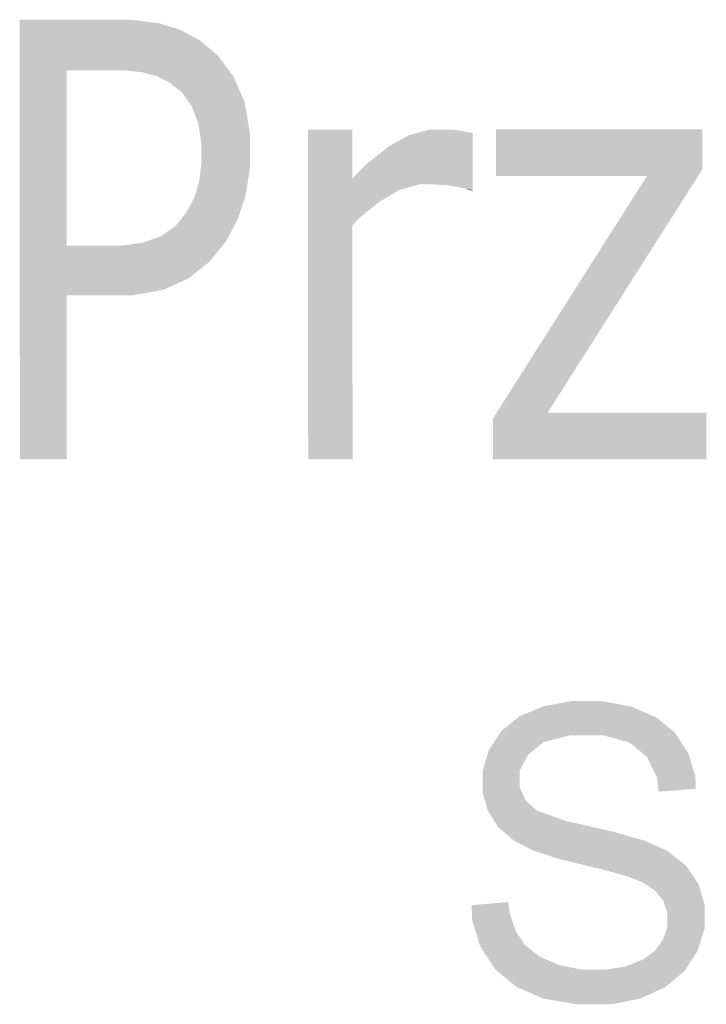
# Model space of a CAD drawing. Header units: millimetres. Extents: x 1814 to 94182, y 11562 to 49454.
# Tile 150 of 256: x 12608 to 12631, y 26207 to 26241. Entities that reach past the tile are written whole.
import ezdxf

# ---------------------------------------------------------------- set-up
doc = ezdxf.new("R2010")
doc.units = ezdxf.units.MM
doc.layers.add('LinkedObject', color=1, linetype='Continuous', lineweight=0)

msp = doc.modelspace()

# ---------------------------------------------------------------- hatches: boundary and pattern name
at = {"layer": 'LinkedObject'}
for points in [[(12611.195, 26238.89), (12608.018, 26240.614), (12611.273, 26240.615)], [(12609.615, 26238.889), (12608.024, 26225.614), (12608.018, 26240.614)], [(12609.615, 26238.889), (12608.018, 26240.614), (12611.195, 26238.89)], [(12611.273, 26240.615), (12611.574, 26238.89), (12611.195, 26238.89)], [(12611.813, 26240.615), (12611.574, 26238.89), (12611.273, 26240.615)], [(12611.574, 26238.89), (12611.813, 26240.615), (12612.201, 26238.822)], [(12612.201, 26238.822), (12611.813, 26240.615), (12612.728, 26240.502)], [(12612.201, 26238.822), (12612.728, 26240.502), (12612.449, 26238.754)], [(12612.449, 26238.754), (12612.728, 26240.502), (12613.103, 26240.389)], [(12612.449, 26238.754), (12613.103, 26240.389), (12612.697, 26238.687)], [(12613.103, 26240.389), (12613.139, 26238.463), (12612.697, 26238.687)], [(12613.477, 26240.276), (12613.139, 26238.463), (12613.103, 26240.389)], [(12614.142, 26239.921), (12613.139, 26238.463), (12613.477, 26240.276)], [(12614.432, 26239.679), (12613.139, 26238.463), (12614.142, 26239.921)], [(12613.139, 26238.463), (12614.432, 26239.679), (12613.332, 26238.307)], [(12614.432, 26239.679), (12613.554, 26238.126), (12613.332, 26238.307)], [(12613.554, 26238.126), (12614.432, 26239.679), (12613.885, 26237.659)], [(12613.885, 26237.659), (12614.432, 26239.679), (12615.492, 26238.25)], [(12615.305, 26238.678), (12614.432, 26239.679), (12614.775, 26239.393)], [(12615.492, 26238.25), (12614.432, 26239.679), (12615.305, 26238.678)], [(12609.617, 26232.904), (12608.024, 26225.614), (12609.615, 26238.889)], [(12615.492, 26238.25), (12613.994, 26237.372), (12613.885, 26237.659)], [(12613.994, 26237.372), (12615.492, 26238.25), (12614.103, 26237.085)], [(12614.103, 26237.085), (12615.492, 26238.25), (12614.212, 26236.411)], [(12614.212, 26236.411), (12615.492, 26238.25), (12615.868, 26236.085)], [(12615.868, 26236.74), (12615.492, 26238.25), (12615.68, 26237.822)], [(12615.868, 26236.085), (12615.492, 26238.25), (12615.868, 26236.74)], [(12619.36, 26235.206), (12617.848, 26236.867), (12619.36, 26236.868)], [(12617.848, 26236.867), (12619.361, 26233.603), (12617.852, 26225.617)], [(12619.361, 26233.603), (12617.848, 26236.867), (12619.663, 26233.911)], [(12617.848, 26236.867), (12619.36, 26235.206), (12619.663, 26233.911)], [(12621.622, 26234.994), (12620.952, 26236.491), (12621.297, 26236.68)], [(12622.359, 26236.869), (12621.297, 26236.68), (12622, 26236.869)], [(12622.19, 26234.994), (12621.297, 26236.68), (12622.359, 26236.869)], [(12621.622, 26234.994), (12621.297, 26236.68), (12621.973, 26234.994)], [(12621.973, 26234.994), (12621.297, 26236.68), (12622.19, 26234.994)], [(12622.19, 26234.994), (12622.359, 26236.869), (12622.567, 26234.971)], [(12622.567, 26234.971), (12622.359, 26236.869), (12622.557, 26236.869)], [(12622.557, 26236.869), (12622.727, 26234.948), (12622.567, 26234.971)], [(12622.843, 26236.857), (12622.727, 26234.948), (12622.557, 26236.869)], [(12622.727, 26234.948), (12622.843, 26236.857), (12623.02, 26236.831)], [(12622.727, 26234.948), (12623.02, 26236.831), (12622.886, 26234.925)], [(12622.886, 26234.925), (12623.02, 26236.831), (12623.286, 26236.784)], [(12622.886, 26234.925), (12623.286, 26236.784), (12623.214, 26234.851)], [(12623.214, 26234.851), (12623.286, 26236.784), (12623.464, 26236.748)], [(12623.214, 26234.851), (12623.464, 26236.748), (12623.464, 26234.799)], [(12631.288, 26236.872), (12629.4, 26235.282), (12624.256, 26236.87)], [(12624.256, 26236.87), (12629.4, 26235.282), (12624.256, 26235.28)], [(12631.288, 26235.507), (12629.4, 26235.282), (12631.288, 26236.872)], [(12614.212, 26236.411), (12615.868, 26236.085), (12614.212, 26236.024)], [(12620.952, 26236.491), (12621.622, 26234.994), (12620.607, 26236.302)], [(12615.868, 26236.085), (12614.212, 26235.692), (12614.212, 26236.024)], [(12615.868, 26235.587), (12614.212, 26235.692), (12615.868, 26236.085)], [(12620.607, 26236.302), (12621.622, 26234.994), (12619.812, 26235.66)], [(12614.212, 26235.692), (12615.868, 26235.587), (12614.134, 26235.094)], [(12620.618, 26234.606), (12619.36, 26235.206), (12619.812, 26235.66)], [(12620.618, 26234.606), (12619.812, 26235.66), (12620.945, 26234.8)], [(12619.812, 26235.66), (12621.622, 26234.994), (12620.945, 26234.8)], [(12614.134, 26235.094), (12615.868, 26235.587), (12615.729, 26234.663)], [(12631.288, 26235.507), (12624.151, 26227.015), (12629.4, 26235.282)], [(12626.015, 26227.21), (12624.151, 26227.015), (12631.288, 26235.507)], [(12614.134, 26235.094), (12615.729, 26234.663), (12614.055, 26234.827)], [(12619.663, 26233.911), (12619.36, 26235.206), (12620.292, 26234.412)], [(12620.292, 26234.412), (12619.36, 26235.206), (12620.618, 26234.606)], [(12615.591, 26234.237), (12613.977, 26234.561), (12614.055, 26234.827)], [(12614.055, 26234.827), (12615.729, 26234.663), (12615.591, 26234.237)], [(12623.214, 26234.851), (12623.464, 26234.799), (12623.384, 26234.799)], [(12613.977, 26234.561), (12615.452, 26233.812), (12613.709, 26234.053)], [(12615.452, 26233.812), (12613.977, 26234.561), (12615.591, 26234.237)], [(12613.709, 26234.053), (12615.063, 26233.074), (12613.519, 26233.811)], [(12613.709, 26234.053), (12615.452, 26233.812), (12615.063, 26233.074)], [(12614.814, 26232.762), (12613.33, 26233.575), (12613.519, 26233.811)], [(12613.519, 26233.811), (12615.063, 26233.074), (12614.814, 26232.762)], [(12613.33, 26233.575), (12614.814, 26232.762), (12612.838, 26233.23)], [(12617.852, 26225.617), (12619.361, 26233.603), (12619.364, 26225.618)], [(12612.234, 26233.013), (12613.348, 26231.598), (12611.447, 26232.905)], [(12612.536, 26233.122), (12613.348, 26231.598), (12612.234, 26233.013)], [(12613.348, 26231.598), (12612.536, 26233.122), (12612.838, 26233.23)], [(12612.838, 26233.23), (12614.814, 26232.762), (12613.348, 26231.598)], [(12609.617, 26232.904), (12609.618, 26231.209), (12608.024, 26225.614)], [(12611.213, 26231.21), (12609.617, 26232.904), (12610.964, 26232.905)], [(12609.618, 26231.209), (12609.617, 26232.904), (12611.213, 26231.21)], [(12611.213, 26231.21), (12610.964, 26232.905), (12611.447, 26232.905)], [(12611.447, 26232.905), (12613.348, 26231.598), (12611.213, 26231.21)], [(12613.348, 26231.598), (12614.814, 26232.762), (12613.771, 26231.792)], [(12613.771, 26231.792), (12614.814, 26232.762), (12614.504, 26232.374)], [(12611.213, 26231.21), (12613.348, 26231.598), (12611.857, 26231.21)], [(12611.857, 26231.21), (12613.348, 26231.598), (12612.925, 26231.404)], [(12608.024, 26225.614), (12609.618, 26231.209), (12609.62, 26225.614)], [(12624.151, 26227.015), (12626.015, 26227.21), (12624.152, 26225.62)], [(12624.152, 26225.62), (12626.015, 26227.21), (12631.424, 26225.622)], [(12631.424, 26225.622), (12626.015, 26227.21), (12631.423, 26227.212)], [(12625.891, 26217.2), (12626.763, 26216.201), (12625.479, 26217.029)], [(12626.808, 26217.371), (12626.763, 26216.201), (12625.891, 26217.2)], [(12627.312, 26217.371), (12626.763, 26216.201), (12626.808, 26217.371)], [(12626.763, 26216.201), (12627.312, 26217.371), (12627.363, 26216.201)], [(12627.312, 26217.371), (12627.939, 26216.201), (12627.363, 26216.201)], [(12628.847, 26217.192), (12627.312, 26217.371), (12627.867, 26217.371)], [(12629.271, 26217.013), (12627.312, 26217.371), (12628.847, 26217.192)], [(12628.81, 26215.958), (12627.312, 26217.371), (12629.271, 26217.013)], [(12627.939, 26216.201), (12627.312, 26217.371), (12628.81, 26215.958)], [(12625.067, 26216.859), (12625.615, 26215.761), (12624.44, 26216.359)], [(12625.889, 26215.981), (12625.067, 26216.859), (12625.479, 26217.029)], [(12625.615, 26215.761), (12625.067, 26216.859), (12625.889, 26215.981)], [(12625.479, 26217.029), (12626.763, 26216.201), (12625.889, 26215.981)], [(12629.271, 26217.013), (12629.104, 26215.716), (12628.81, 26215.958)], [(12629.695, 26216.833), (12629.104, 26215.716), (12629.271, 26217.013)], [(12629.104, 26215.716), (12629.695, 26216.833), (12629.399, 26215.473)], [(12629.399, 26215.473), (12629.695, 26216.833), (12630.576, 26215.958)], [(12630.576, 26215.958), (12629.695, 26216.833), (12630.347, 26216.306)], [(12624.44, 26216.359), (12625.615, 26215.761), (12624.225, 26216.029)], [(12624.225, 26216.029), (12623.796, 26214.613), (12624.011, 26215.7)], [(12625.341, 26215.541), (12623.796, 26214.613), (12624.225, 26216.029)], [(12624.225, 26216.029), (12625.615, 26215.761), (12625.341, 26215.541)], [(12630.576, 26215.958), (12629.745, 26214.756), (12629.399, 26215.473)], [(12630.804, 26215.61), (12629.745, 26214.756), (12630.576, 26215.958)], [(12624.011, 26215.7), (12623.796, 26214.613), (12623.796, 26214.992)], [(12625.066, 26215.01), (12623.796, 26214.613), (12625.341, 26215.541)], [(12631.049, 26214.821), (12629.745, 26214.756), (12630.804, 26215.61)], [(12623.796, 26214.613), (12625.066, 26215.01), (12625.066, 26214.7)], [(12631.066, 26214.381), (12629.745, 26214.756), (12631.049, 26214.821)], [(12625.066, 26214.43), (12623.796, 26214.613), (12625.066, 26214.7)], [(12623.796, 26214.613), (12625.066, 26214.43), (12623.796, 26214.268)], [(12629.745, 26214.756), (12631.066, 26214.381), (12629.796, 26214.281)], [(12623.796, 26214.268), (12625.066, 26214.43), (12623.971, 26213.645)], [(12623.971, 26213.645), (12625.066, 26214.43), (12624.146, 26213.367)], [(12624.146, 26213.367), (12625.066, 26214.43), (12625.26, 26213.987)], [(12625.26, 26213.987), (12624.854, 26212.622), (12624.146, 26213.367)], [(12625.455, 26213.813), (12624.854, 26212.622), (12625.26, 26213.987)], [(12624.854, 26212.622), (12625.455, 26213.813), (12625.211, 26212.435)], [(12625.211, 26212.435), (12625.455, 26213.813), (12625.645, 26213.639)], [(12625.211, 26212.435), (12625.645, 26213.639), (12625.486, 26212.288)], [(12625.486, 26212.288), (12625.645, 26213.639), (12626.45, 26211.976)], [(12626.45, 26211.976), (12625.645, 26213.639), (12626.642, 26213.282)], [(12624.146, 26213.367), (12624.854, 26212.622), (12624.321, 26213.088)], [(12626.45, 26211.976), (12626.642, 26213.282), (12627.138, 26211.81)], [(12627.138, 26211.81), (12626.642, 26213.282), (12627.448, 26213.1)], [(12627.138, 26211.81), (12627.448, 26213.1), (12627.827, 26211.645)], [(12627.827, 26211.645), (12627.448, 26213.1), (12628.254, 26212.917)], [(12627.827, 26211.645), (12628.254, 26212.917), (12628.716, 26211.401)], [(12628.716, 26211.401), (12628.254, 26212.917), (12628.917, 26211.322)], [(12628.917, 26211.322), (12628.254, 26212.917), (12629.23, 26211.203)], [(12629.36, 26212.598), (12629.23, 26211.203), (12628.254, 26212.917)], [(12629.661, 26212.462), (12629.23, 26211.203), (12629.36, 26212.598)], [(12629.23, 26211.203), (12629.661, 26212.462), (12629.682, 26210.908)], [(12629.682, 26210.908), (12629.661, 26212.462), (12630.097, 26212.261)], [(12629.682, 26210.908), (12630.097, 26212.261), (12629.82, 26210.733)], [(12629.82, 26210.733), (12630.097, 26212.261), (12629.958, 26210.557)], [(12630.097, 26212.261), (12630.95, 26211.443), (12629.958, 26210.557)], [(12630.95, 26211.443), (12630.097, 26212.261), (12630.742, 26211.752)], [(12629.958, 26210.557), (12630.95, 26211.443), (12630.096, 26210.146)], [(12630.096, 26210.146), (12630.95, 26211.443), (12631.158, 26211.135)], [(12630.096, 26210.146), (12631.158, 26211.135), (12630.096, 26209.911)], [(12630.096, 26209.911), (12631.158, 26211.135), (12630.096, 26209.68)], [(12631.158, 26211.135), (12631.366, 26210.022), (12630.096, 26209.68)], [(12631.366, 26210.022), (12631.158, 26211.135), (12631.366, 26210.424)], [(12624.72, 26210.145), (12623.426, 26210.411), (12624.676, 26210.521)], [(12623.426, 26210.411), (12623.974, 26208.615), (12623.44, 26209.91)], [(12624.72, 26210.145), (12623.974, 26208.615), (12623.426, 26210.411)], [(12624.926, 26209.528), (12623.974, 26208.615), (12624.72, 26210.145)], [(12623.44, 26209.91), (12623.974, 26208.615), (12623.714, 26209.012)], [(12629.955, 26209.251), (12631.366, 26210.022), (12631.138, 26208.872)], [(12630.096, 26209.68), (12631.366, 26210.022), (12629.955, 26209.251)], [(12631.138, 26208.872), (12631.366, 26210.022), (12631.366, 26209.624)], [(12623.974, 26208.615), (12624.926, 26209.528), (12624.234, 26208.218)], [(12624.234, 26208.218), (12624.926, 26209.528), (12624.952, 26207.624)], [(12625.088, 26209.287), (12624.952, 26207.624), (12624.926, 26209.528)], [(12625.249, 26209.046), (12624.952, 26207.624), (12625.088, 26209.287)], [(12629.955, 26209.251), (12631.138, 26208.872), (12629.814, 26209.055)], [(12625.249, 26209.046), (12625.409, 26207.426), (12624.952, 26207.624)], [(12625.751, 26208.657), (12625.409, 26207.426), (12625.249, 26209.046)], [(12629.673, 26208.858), (12630.91, 26208.52), (12629.243, 26208.549)], [(12629.814, 26209.055), (12631.138, 26208.872), (12629.673, 26208.858)], [(12630.91, 26208.52), (12629.673, 26208.858), (12631.138, 26208.872)], [(12625.409, 26207.426), (12625.751, 26208.657), (12625.867, 26207.228)], [(12626.091, 26208.508), (12625.867, 26207.228), (12625.751, 26208.657)], [(12626.431, 26208.36), (12625.867, 26207.228), (12626.091, 26208.508)], [(12628.954, 26208.436), (12630.682, 26208.167), (12628.665, 26208.324)], [(12629.243, 26208.549), (12630.682, 26208.167), (12628.954, 26208.436)], [(12629.243, 26208.549), (12630.91, 26208.52), (12630.682, 26208.167)], [(12626.431, 26208.36), (12627.002, 26207.031), (12625.867, 26207.228)], [(12627.196, 26208.211), (12627.002, 26207.031), (12626.431, 26208.36)], [(12627.196, 26208.211), (12627.679, 26207.031), (12627.002, 26207.031)], [(12627.621, 26208.211), (12627.679, 26207.031), (12627.196, 26208.211)], [(12627.621, 26208.211), (12628.213, 26207.031), (12627.679, 26207.031)], [(12627.998, 26208.211), (12628.213, 26207.031), (12627.621, 26208.211)], [(12628.665, 26208.324), (12629.601, 26207.423), (12627.998, 26208.211)], [(12627.998, 26208.211), (12629.601, 26207.423), (12628.213, 26207.031)], [(12630.028, 26207.619), (12628.665, 26208.324), (12630.682, 26208.167)], [(12629.601, 26207.423), (12628.665, 26208.324), (12630.028, 26207.619)], [(12628.213, 26207.031), (12629.601, 26207.423), (12629.174, 26207.227)]]:
    msp.add_hatch(color=256, dxfattribs=at).paths.add_polyline_path(points, flags=17)

doc.saveas('drawing.dxf')
